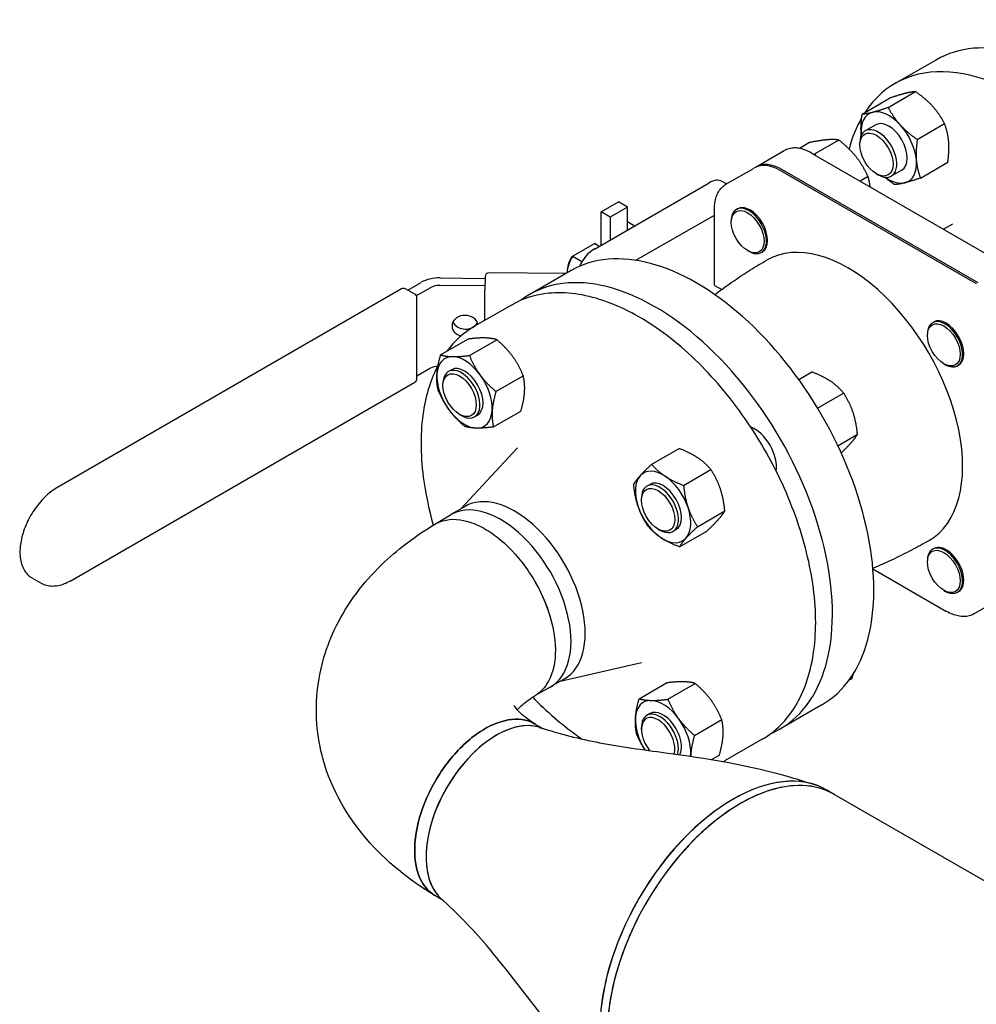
# Model space of a CAD drawing. Header units: inches. Extents: x 17 to 189, y 68 to 193.
# Tile 28 of 43: x 78 to 89, y 155 to 167. Entities that reach past the tile are written whole.
import ezdxf

# ---------------------------------------------------------------- set-up
doc = ezdxf.new("R2010")
doc.units = ezdxf.units.IN
doc.header["$LTSCALE"] = 10.666667
doc.header["$MEASUREMENT"] = 0
doc.layers.get('0').update_dxf_attribs({"lineweight": 25})

msp = doc.modelspace()

# ---------------------------------------------------------------- linework, layer by layer
for p, q in [((88.623, 166.446), (88.128, 166.161)), ((87.734, 165.796), (88.062, 165.985)), ((88.045, 165.875), (88.372, 166.064)), ((87.897, 165.667), (87.772, 165.594)), ((88.394, 165.492), (88.721, 165.681)), ((87.105, 165.454), (86.985, 165.385)), ((87.455, 165.485), (87.167, 165.319)), ((87.707, 165.426), (87.707, 165.451)), ((86.465, 165.163), (86.803, 165.358)), ((87.129, 165.329), (89.476, 163.974)), ((88.432, 165.03), (88.76, 165.219)), ((86.105, 164.955), (86.444, 165.15)), ((89.101, 163.765), (86.754, 165.12)), ((89.122, 163.777), (86.775, 165.132)), ((87.805, 165.049), (87.71, 164.994)), ((87.906, 165.081), (87.928, 165.068)), ((88.21, 165.125), (88.084, 165.053)), ((84.531, 164.181), (85.903, 164.973)), ((86.112, 164.959), (86.06, 164.989)), ((84.611, 164.627), (84.818, 164.747)), ((84.928, 164.683), (84.818, 164.747)), ((84.611, 164.228), (84.611, 164.627)), ((84.721, 164.564), (84.611, 164.627)), ((84.928, 164.683), (84.721, 164.564)), ((84.928, 164.41), (84.928, 164.683)), ((85.029, 164.046), (85.967, 164.587)), ((85.967, 163.752), (85.967, 164.658)), ((86.231, 164.654), (86.245, 164.662)), ((84.721, 164.564), (84.721, 164.291)), ((84.928, 164.509), (85.013, 164.46)), ((86.169, 164.502), (86.169, 164.518)), ((88.816, 164.479), (88.708, 164.417)), ((84.535, 164.247), (84.272, 164.095)), ((84.535, 164.247), (84.59, 164.215)), ((84.544, 164.242), (84.59, 164.216)), ((86.365, 164.162), (86.379, 164.154)), ((86.528, 164.139), (86.542, 164.147)), ((84.272, 164.095), (84.383, 164.031)), ((84.19, 163.887), (83.268, 163.895)), ((84.253, 163.923), (83.758, 163.638)), ((84.205, 163.908), (84.205, 163.896)), ((82.298, 163.689), (82.46, 163.782)), ((82.686, 163.835), (83.222, 163.83)), ((83.223, 163.852), (83.219, 163.689)), ((82.223, 163.703), (78.101, 161.323)), ((82.383, 163.639), (82.273, 163.703)), ((82.57, 163.718), (82.401, 163.621)), ((83.22, 163.74), (82.683, 163.745)), ((83.219, 163.326), (83.219, 163.688)), ((85.977, 163.742), (86.055, 163.697)), ((82.408, 162.632), (82.408, 163.596)), ((83.539, 163.511), (83.097, 163.256)), ((88.577, 163.299), (88.591, 163.307)), ((88.516, 163.147), (88.516, 163.163)), ((82.692, 162.914), (83.019, 163.103)), ((83.036, 162.907), (83.364, 163.096)), ((88.712, 162.807), (88.726, 162.799)), ((82.57, 162.754), (82.408, 162.66)), ((82.822, 162.736), (82.785, 162.715)), ((86.976, 162.621), (87.131, 162.711)), ((88.875, 162.784), (88.889, 162.792)), ((78.261, 160.208), (82.383, 162.588)), ((82.72, 162.546), (82.72, 162.572)), ((83.353, 162.476), (83.68, 162.665)), ((87.202, 162.278), (87.513, 162.458)), ((83.324, 162.052), (83.652, 162.241)), ((82.919, 162.202), (82.941, 162.189)), ((83.135, 162.195), (83.098, 162.174)), ((87.444, 161.828), (87.679, 161.964)), ((82.933, 161.071), (83.611, 161.803)), ((85.217, 161.606), (85.544, 161.795)), ((85.598, 161.353), (85.926, 161.542)), ((85.197, 161.365), (85.16, 161.344)), ((85.095, 161.175), (85.095, 161.201)), ((82.985, 161.102), (82.815, 161.003)), ((85.765, 160.859), (86.092, 161.048)), ((82.623, 160.889), (82.81, 161)), ((85.294, 160.831), (85.316, 160.818)), ((85.51, 160.824), (85.473, 160.803)), ((85.549, 160.618), (85.877, 160.807)), ((88.577, 160.59), (88.591, 160.598)), ((88.516, 160.437), (88.516, 160.453)), ((87.863, 160.354), (88.746, 159.845)), ((77.916, 160.179), (77.806, 160.243)), ((88.712, 160.097), (88.726, 160.089)), ((88.875, 160.074), (88.889, 160.083)), ((89.072, 159.815), (89.411, 160.011)), ((84.123, 159.01), (85.095, 159.232)), ((84.175, 159.04), (84.005, 158.942)), ((87.577, 159.022), (87.614, 159.043)), ((84.002, 158.94), (83.821, 158.838)), ((85.067, 158.801), (85.394, 158.99)), ((85.411, 158.794), (85.739, 158.983)), ((87.253, 158.727), (86.758, 158.441)), ((85.197, 158.623), (85.16, 158.601)), ((83.814, 158.502), (83.913, 158.446)), ((85.095, 158.433), (85.095, 158.458)), ((85.728, 158.362), (86.055, 158.551)), ((86.539, 158.315), (86.097, 158.06)), ((85.932, 158.072), (86.027, 158.127)), ((87.401, 157.656), (87.313, 157.707)), ((93.062, 154.388), (87.401, 157.656)), ((82.723, 156.386), (82.621, 156.448))]:
    msp.add_line(p, q)
for centre, radius, start, end in [((83.268, 163.85), 0.045, 89.4731, 178.4196), ((82.248, 163.66), 0.05, 60, 120), ((82.358, 163.596), 0.05, 0, 60), ((83.264, 163.688), 0.045, 178.4196, 180), ((82.358, 162.632), 0.05, 300, 0)]:
    msp.add_arc(centre, radius, start, end)
for centre, major_axis, ratio, start_param, end_param in [((90.123, 163.848), (1.5, -2.598), 0.57735, 0, 3.141593), ((89.628, 163.563), (1.5, -2.598), 0.57735, 5.758799, 9.707212), ((89.628, 163.563), (-1.5, 2.598), 0.57735, 0.323749, 0.524789), ((88.054, 165.396), (-0.234, 0.406), 0.57735, 6.121829, 7.169027), ((88.054, 165.396), (-0.234, 0.406), 0.57735, 5.074632, 6.121829), ((88.054, 165.396), (-0.156, 0.271), 0.57735, 3.141593, 6.283185), ((88.054, 165.396), (-0.234, 0.406), 0.57735, 4.027434, 5.074632), ((87.928, 165.324), (0.156, -0.271), 0.57735, 5.497787, 10.210176), ((88.054, 165.396), (0.234, -0.406), 0.57735, 4.027434, 4.046663), ((86.754, 164.613), (-0.31, 0.538), 0.57735, 5.497787, 6.283185), ((86.775, 164.625), (-0.31, 0.538), 0.57735, 5.497787, 6.317371), ((88.054, 165.396), (0.234, -0.406), 0.57735, 6.121829, 7.169027), ((85.903, 164.717), (0.157, 0.272), 0.57735, 0, 0.785398), ((88.054, 165.396), (0.234, -0.406), 0.57735, 5.378115, 6.121829), ((86.393, 164.405), (-0.149, 0.258), 0.57735, 3.141593, 6.283185), ((86.379, 164.397), (-0.149, 0.258), 0.57735, 2.356194, 7.068583), ((85.753, 161.325), (1.5, -2.598), 0.57735, 0, 3.141593), ((87.567, 162.372), (0.969, -1.678), 0.57735, 0, 3.141593), ((84.404, 163.999), (0.141, 0.244), 0.57735, 0, 0.062664), ((84.531, 163.925), (0.157, 0.272), 0.57735, 0.785398, 1.72252), ((84.404, 163.999), (-0.141, -0.244), 0.57735, 4.649725, 5.445708), ((84.383, 164.011), (0.126, 0.218), 0.57735, 1.552177, 2.356194), ((85.258, 161.04), (1.5, -2.598), 0.57735, 6.210798, 9.497165), ((82.681, 163.655), (-0.312, 0), 0.57735, 4.696461, 5.497787), ((82.681, 163.655), (0.156, 0), 0.57735, 1.554868, 2.356194), ((82.984, 163.26), (-0.156, 0.004), 0.816393, 3.332139, 7.547608), ((82.987, 163.35), (0.156, -0.004), 0.816393, 3.502499, 5.922279), ((88.726, 163.042), (-0.149, 0.258), 0.57735, 2.356194, 7.068583), ((88.74, 163.05), (-0.149, 0.258), 0.57735, 3.141593, 6.283185), ((82.978, 162.466), (-0.234, 0.406), 0.57735, 5.947075, 6.994272), ((82.978, 162.466), (-0.234, 0.406), 0.57735, 4.899877, 5.947075), ((82.681, 162.69), (-0.156, 0), 0.57735, 4.879455, 5.497787), ((82.978, 162.466), (0.234, -0.406), 0.57735, 3.85268, 4.899877), ((82.941, 162.444), (0.156, -0.271), 0.57735, 5.497787, 10.210176), ((82.978, 162.466), (-0.156, 0.271), 0.57735, 3.141593, 6.283185), ((82.978, 162.466), (-0.234, 0.406), 0.57735, 3.85268, 4.899877), ((82.978, 162.466), (0.234, -0.406), 0.57735, 4.899877, 5.947075), ((82.978, 162.466), (0.234, -0.406), 0.57735, 5.947075, 6.994272), ((86.445, 161.725), (-0.187, 0.325), 0.57735, 3.757196, 5.667582), ((85.353, 161.095), (-0.234, 0.406), 0.57735, 5.423476, 6.470674), ((85.353, 161.095), (-0.234, 0.406), 0.57735, 0.187488, 1.234686), ((85.316, 161.073), (0.156, -0.271), 0.57735, 5.497787, 10.210176), ((85.353, 161.095), (-0.156, 0.271), 0.57735, 3.141593, 6.283185), ((85.353, 161.095), (-0.234, 0.406), 0.57735, 4.376278, 5.423476), ((83.58, 160.071), (0.595, -1.031), 0.57735, 0, 3.141593), ((83.41, 159.972), (0.595, -1.031), 0.57735, 6.278518, 9.432639), ((83.41, 159.972), (-0.595, 1.031), 0.57735, 3.136925, 6.291046), ((85.353, 161.095), (0.234, -0.406), 0.57735, 4.376278, 5.423476), ((85.353, 161.095), (0.234, -0.406), 0.57735, 0.187488, 1.234686), ((85.353, 161.095), (0.234, -0.406), 0.57735, 5.423476, 6.470674), ((88.726, 160.332), (-0.149, 0.258), 0.57735, 2.356194, 7.068583), ((88.74, 160.34), (0.149, -0.258), 0.57735, 0, 3.141593), ((85.353, 158.352), (-0.234, 0.406), 0.57735, 5.947075, 6.994272), ((85.353, 158.352), (-0.234, 0.406), 0.57735, 4.899877, 5.947075), ((83.359, 157.392), (-0.595, -1.031), 0.57735, 3.271336, 6.153442), ((85.353, 158.352), (0.234, -0.406), 0.57735, 3.85268, 4.786734), ((85.294, 158.318), (-0.141, 0.244), 0.57735, 3.622528, 8.102418), ((85.316, 158.331), (-0.156, 0.271), 0.57735, 3.627347, 7.068583), ((85.353, 158.352), (-0.156, 0.271), 0.57735, 3.496469, 6.283185), ((83.359, 157.392), (0.595, 1.031), 0.57735, 0.129743, 0.786202), ((85.353, 158.352), (-0.234, 0.406), 0.57735, 3.85268, 4.899877), ((83.359, 157.392), (-0.595, -1.031), 0.57735, 3.927794, 6.153442), ((85.353, 158.352), (-0.234, 0.406), 0.57735, 3.792628, 3.85268), ((86.188, 155.759), (1.125, 1.949), 0.57735, 0, 3.141593), ((86.188, 155.759), (-1.125, -1.949), 0.57735, 3.141593, 6.283185), ((86.276, 155.708), (1.125, 1.949), 0.57735, 0, 3.141593), ((86.276, 155.708), (1.125, 1.949), 0.57735, 0, 2.356194)]:
    msp.add_ellipse(centre, major_axis=major_axis, ratio=ratio, start_param=start_param, end_param=end_param)
for centre, major_axis in [((87.906, 165.311), (-0.141, 0.244)), ((86.365, 164.388), (0.139, -0.24)), ((88.712, 163.034), (0.139, -0.24)), ((82.919, 162.432), (-0.141, 0.244)), ((85.294, 161.06), (0.141, -0.244)), ((88.712, 160.324), (0.139, -0.24))]:
    msp.add_ellipse(centre, major_axis=major_axis, ratio=0.57735)
for points, weights in [([(88.247, 166.042), (88.175, 166.023), (88.062, 165.985)], [1, 1.0930923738, 1.10906450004]), ([(88.372, 166.064), (88.319, 166.06), (88.247, 166.042)], [1.10906450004, 1.0930923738, 1]), ([(88.577, 165.89), (88.496, 165.979), (88.372, 166.064)], [1, 1.0930923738, 1.10906450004]), ([(87.86, 165.818), (87.932, 165.837), (88.045, 165.875)], [1, 1.0930923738, 1.10906450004]), ([(88.045, 165.875), (88.109, 165.755), (88.19, 165.666)], [1.10906450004, 1.0930923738, 1]), ([(88.721, 165.681), (88.657, 165.801), (88.577, 165.89)], [1.10906450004, 1.0930923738, 1]), ([(87.724, 165.548), (87.715, 165.655), (87.734, 165.796)], [1, 1.0930923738, 1.10906450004]), ([(87.734, 165.796), (87.788, 165.8), (87.86, 165.818)], [1.10906450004, 1.0930923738, 1]), ([(88.19, 165.666), (88.271, 165.578), (88.394, 165.492)], [1, 1.0930923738, 1.10906450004]), ([(88.77, 165.467), (88.761, 165.574), (88.721, 165.681)], [1, 1.0930923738, 1.10906450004]), ([(87.725, 165.54), (87.724, 165.544), (87.724, 165.548)], [1.00611349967, 1.00309949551, 1]), ([(87.311, 165.487), (87.23, 165.48), (87.105, 165.454)], [1.93481454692, 1.93481454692, 1.79590111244]), ([(87.455, 165.485), (87.392, 165.495), (87.311, 165.487)], [1.79590111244, 1.93481454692, 1.93481454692]), ([(87.662, 165.285), (87.58, 165.386), (87.455, 165.485)], [1.93481454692, 1.93481454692, 1.79590111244]), ([(88.394, 165.492), (88.375, 165.351), (88.383, 165.244)], [1.10906450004, 1.0930923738, 1]), ([(88.76, 165.219), (88.779, 165.36), (88.77, 165.467)], [1.10906450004, 1.0930923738, 1]), ([(87.152, 165.316), (87.16, 165.317), (87.167, 165.319)], [1.81098602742, 1.8036602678, 1.79590111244]), ([(87.167, 165.319), (87.171, 165.311), (87.175, 165.303)], [1.79590111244, 1.8036602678, 1.81098602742]), ([(87.805, 165.049), (87.743, 165.184), (87.662, 165.285)], [1.79590111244, 1.93481454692, 1.93481454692]), ([(88.383, 165.244), (88.392, 165.137), (88.432, 165.03)], [1, 1.0930923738, 1.10906450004]), ([(87.831, 164.924), (87.824, 164.985), (87.805, 165.049)], [1.90980064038, 1.87586738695, 1.79590111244]), ([(88.122, 164.951), (88.057, 164.996), (88.006, 165.04)], [1.10906450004, 1.10066808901, 1.07095937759]), ([(88.247, 164.974), (88.175, 164.955), (88.122, 164.951)], [1, 1.0930923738, 1.10906450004]), ([(88.432, 165.03), (88.319, 164.992), (88.247, 164.974)], [1.10906450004, 1.0930923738, 1]), ([(83.221, 163.117), (83.141, 163.119), (83.019, 163.103)], [1, 1.0930923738, 1.10906450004]), ([(83.364, 163.096), (83.301, 163.115), (83.221, 163.117)], [1.10906450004, 1.0930923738, 1]), ([(83.552, 162.898), (83.478, 162.998), (83.364, 163.096)], [1, 1.0930923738, 1.10906450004]), ([(82.648, 162.685), (82.654, 162.784), (82.692, 162.914)], [1, 1.0930923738, 1.10906450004]), ([(82.692, 162.914), (82.754, 162.895), (82.834, 162.894)], [1.10906450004, 1.0930923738, 1]), ([(82.834, 162.894), (82.914, 162.892), (83.036, 162.907)], [1, 1.0930923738, 1.10906450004]), ([(83.036, 162.907), (83.092, 162.775), (83.165, 162.674)], [1.10906450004, 1.0930923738, 1]), ([(83.68, 162.665), (83.625, 162.798), (83.552, 162.898)], [1.10906450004, 1.0930923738, 1]), ([(82.663, 162.49), (82.641, 162.587), (82.648, 162.685)], [1.10906450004, 1.0930923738, 1]), ([(87.352, 162.602), (87.263, 162.66), (87.131, 162.711)], [1, 1.0930923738, 1.10906450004]), ([(83.165, 162.674), (83.238, 162.574), (83.353, 162.476)], [1, 1.0930923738, 1.10906450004]), ([(83.696, 162.47), (83.702, 162.568), (83.68, 162.665)], [1, 1.0930923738, 1.10906450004]), ([(87.513, 162.458), (87.44, 162.543), (87.352, 162.602)], [1.10906450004, 1.0930923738, 1]), ([(82.792, 162.257), (82.718, 162.357), (82.663, 162.49)], [1, 1.0930923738, 1.10906450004]), ([(83.353, 162.476), (83.316, 162.345), (83.309, 162.247)], [1.10906450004, 1.0930923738, 1]), ([(83.652, 162.241), (83.689, 162.371), (83.696, 162.47)], [1.10906450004, 1.0930923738, 1]), ([(87.626, 162.228), (87.587, 162.343), (87.513, 162.458)], [1, 1.0930923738, 1.10906450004]), ([(82.98, 162.059), (82.865, 162.157), (82.792, 162.257)], [1.10906450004, 1.0930923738, 1]), ([(83.309, 162.247), (83.302, 162.148), (83.324, 162.052)], [1, 1.0930923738, 1.10906450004]), ([(87.679, 161.964), (87.664, 162.113), (87.626, 162.228)], [1.10906450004, 1.0930923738, 1]), ([(83.122, 162.038), (83.042, 162.04), (82.98, 162.059)], [1, 1.0930923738, 1.10906450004]), ([(83.324, 162.052), (83.202, 162.036), (83.122, 162.038)], [1.10906450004, 1.0930923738, 1]), ([(87.484, 161.742), (87.557, 161.811), (87.601, 161.861)], [1.10409817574, 1.08187983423, 1]), ([(87.601, 161.861), (87.651, 161.916), (87.679, 161.964)], [1, 1.0930923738, 1.10906450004]), ([(85.765, 161.685), (85.676, 161.744), (85.544, 161.795)], [1, 1.0930923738, 1.10906450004]), ([(85.926, 161.542), (85.853, 161.627), (85.765, 161.685)], [1.10906450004, 1.0930923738, 1]), ([(85.079, 161.468), (85.129, 161.524), (85.217, 161.606)], [1, 1.0930923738, 1.10906450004]), ([(85.217, 161.606), (85.289, 161.521), (85.378, 161.462)], [1.10906450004, 1.0930923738, 1]), ([(86.039, 161.312), (86, 161.426), (85.926, 161.542)], [1, 1.0930923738, 1.10906450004]), ([(85.001, 161.365), (85.029, 161.412), (85.079, 161.468)], [1.10906450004, 1.0930923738, 1]), ([(85.378, 161.462), (85.467, 161.403), (85.598, 161.353)], [1, 1.0930923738, 1.10906450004]), ([(85.055, 161.101), (85.016, 161.215), (85.001, 161.365)], [1, 1.0930923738, 1.10906450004]), ([(85.598, 161.353), (85.613, 161.203), (85.652, 161.089)], [1.10906450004, 1.0930923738, 1]), ([(86.092, 161.048), (86.077, 161.197), (86.039, 161.312)], [1.10906450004, 1.0930923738, 1]), ([(85.168, 160.871), (85.093, 160.986), (85.055, 161.101)], [1.10906450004, 1.0930923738, 1]), ([(85.652, 161.089), (85.691, 160.974), (85.765, 160.859)], [1, 1.0930923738, 1.10906450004]), ([(86.014, 160.944), (86.064, 161), (86.092, 161.048)], [1, 1.0930923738, 1.10906450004]), ([(85.877, 160.807), (85.964, 160.888), (86.014, 160.944)], [1.10906450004, 1.0930923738, 1]), ([(85.329, 160.727), (85.24, 160.786), (85.168, 160.871)], [1, 1.0930923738, 1.10906450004]), ([(85.765, 160.859), (85.677, 160.777), (85.627, 160.721)], [1.10906450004, 1.0930923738, 1]), ([(85.549, 160.618), (85.417, 160.668), (85.329, 160.727)], [1.10906450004, 1.0930923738, 1]), ([(85.627, 160.721), (85.577, 160.665), (85.549, 160.618)], [1, 1.0930923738, 1.10906450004]), ([(87.614, 159.043), (87.622, 159.072), (87.629, 159.098)], [1.10906450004, 1.10554835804, 1.09829476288]), ([(85.596, 159.003), (85.516, 159.005), (85.394, 158.99)], [1, 1.0930923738, 1.10906450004]), ([(85.739, 158.983), (85.676, 159.002), (85.596, 159.003)], [1.10906450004, 1.0930923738, 1]), ([(85.927, 158.784), (85.853, 158.884), (85.739, 158.983)], [1, 1.0930923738, 1.10906450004]), ([(85.023, 158.571), (85.029, 158.67), (85.067, 158.801)], [1, 1.0930923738, 1.10906450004]), ([(85.067, 158.801), (85.129, 158.782), (85.209, 158.78)], [1.10906450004, 1.0930923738, 1]), ([(85.209, 158.78), (85.289, 158.778), (85.411, 158.794)], [1, 1.0930923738, 1.10906450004]), ([(85.411, 158.794), (85.467, 158.661), (85.54, 158.561)], [1.10906450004, 1.0930923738, 1]), ([(86.055, 158.551), (86, 158.684), (85.927, 158.784)], [1.10906450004, 1.0930923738, 1]), ([(85.038, 158.376), (85.016, 158.473), (85.023, 158.571)], [1.10906450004, 1.0930923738, 1]), ([(85.54, 158.561), (85.613, 158.461), (85.728, 158.362)], [1, 1.0930923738, 1.10906450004]), ([(86.071, 158.356), (86.077, 158.455), (86.055, 158.551)], [1, 1.0930923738, 1.10906450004]), ([(85.137, 158.187), (85.082, 158.27), (85.038, 158.376)], [1.03396033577, 1.09626708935, 1.10906450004]), ([(85.728, 158.362), (85.691, 158.231), (85.684, 158.133)], [1.10906450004, 1.0930923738, 1]), ([(86.027, 158.127), (86.064, 158.258), (86.071, 158.356)], [1.10906450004, 1.0930923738, 1]), ([(85.684, 158.133), (85.683, 158.122), (85.683, 158.111)], [1, 1.00959528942, 1.01837125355])]:
    msp.add_rational_spline(points, weights, degree=2)
for points, knots in [([(87.129, 165.329), (87.106, 165.342), (87.083, 165.354), (87.037, 165.372), (87.014, 165.379), (86.968, 165.388), (86.946, 165.39), (86.902, 165.39), (86.881, 165.387), (86.841, 165.376), (86.821, 165.368), (86.803, 165.358)], [4.712389, 4.712389, 4.712389, 4.712389, 4.8694686, 4.8694686, 5.0265482, 5.0265482, 5.1836279, 5.1836279, 5.3407075, 5.3407075, 5.4977871, 5.4977871, 5.4977871, 5.4977871]), ([(85.967, 164.658), (85.967, 164.685), (85.969, 164.71), (85.977, 164.76), (85.982, 164.783), (85.997, 164.827), (86.006, 164.848), (86.028, 164.885), (86.041, 164.902), (86.071, 164.932), (86.087, 164.945), (86.105, 164.955)], [0, 0, 0, 0, 0.1570796, 0.1570796, 0.3141593, 0.3141593, 0.4712389, 0.4712389, 0.6283185, 0.6283185, 0.7853982, 0.7853982, 0.7853982, 0.7853982]), ([(85.972, 163.635), (85.982, 163.643), (85.992, 163.65), (86.065, 163.705), (86.129, 163.751), (86.259, 163.841), (86.326, 163.885), (86.46, 163.97), (86.529, 164.011), (86.598, 164.051)], [0.71307941, 0.71307941, 0.71307941, 0.71307941, 0.71672889, 0.71672889, 0.73961865, 0.73961865, 0.7625084, 0.7625084, 0.78539816, 0.78539816, 0.78539816, 0.78539816]), ([(85.977, 163.742), (85.974, 163.744), (85.971, 163.746), (85.968, 163.749), (85.968, 163.75), (85.967, 163.752), (85.967, 163.752), (85.967, 163.752)], [0, 0, 0, 0, 0.02969641, 0.02969641, 0.05939282, 0.05939282, 0.06106123, 0.06106123, 0.06106123, 0.06106123]), ([(86.539, 158.315), (86.699, 158.407), (86.834, 158.543), (87.042, 158.887), (87.114, 159.097), (87.188, 159.573), (87.188, 159.84), (87.115, 160.402), (87.042, 160.696), (86.831, 161.281), (86.693, 161.572), (86.366, 162.122), (86.177, 162.381), (85.768, 162.841), (85.547, 163.042), (85.094, 163.366), (84.862, 163.488), (84.41, 163.641), (84.19, 163.671), (83.825, 163.636), (83.673, 163.589), (83.539, 163.511)], [4.712389, 4.712389, 4.712389, 4.712389, 5.019722, 5.019722, 5.33549, 5.33549, 5.658361, 5.658361, 5.98179, 5.98179, 6.304623, 6.304623, 6.627229, 6.627229, 6.950129, 6.950129, 7.273619, 7.273619, 7.59607, 7.59607, 7.853982, 7.853982, 7.853982, 7.853982]), ([(82.662, 162.794), (82.577, 162.633), (82.517, 162.446), (82.448, 161.998), (82.448, 161.731), (82.509, 161.264), (82.549, 161.071), (82.604, 160.877)], [1.9161044, 1.9161044, 1.9161044, 1.9161044, 2.1938969, 2.1938969, 2.5167681, 2.5167681, 2.731422, 2.731422, 2.731422, 2.731422]), ([(78.101, 161.323), (78.05, 161.294), (78.001, 161.256), (77.908, 161.165), (77.865, 161.113), (77.789, 161), (77.756, 160.939), (77.703, 160.815), (77.684, 160.752), (77.66, 160.628), (77.656, 160.567), (77.665, 160.455), (77.678, 160.403), (77.721, 160.317), (77.75, 160.281), (77.792, 160.251), (77.799, 160.247), (77.806, 160.243)], [4.712389, 4.712389, 4.712389, 4.712389, 5.045507, 5.045507, 5.377506, 5.377506, 5.707821, 5.707821, 6.03842, 6.03842, 6.371033, 6.371033, 6.702981, 6.702981, 7.013011, 7.013011, 7.068583, 7.068583, 7.068583, 7.068583]), ([(82.622, 160.888), (82.64, 160.899), (82.66, 160.909), (82.778, 160.955), (82.893, 160.957), (83.083, 160.903), (83.152, 160.873), (83.221, 160.833)], [-2.201052, -2.201052, -2.201052, -2.201052, -1.935573, -1.935573, -0.684377, -0.684377, 0, 0, 0, 0]), ([(82.622, 160.888), (82.64, 160.899), (82.66, 160.909), (82.778, 160.955), (82.893, 160.957), (83.083, 160.903), (83.152, 160.873), (83.221, 160.833)], [-2.201052, -2.201052, -2.201052, -2.201052, -1.935577, -1.935577, -0.684378, -0.684378, 0, 0, 0, 0]), ([(82.621, 156.447), (82.317, 156.63), (82.038, 156.852), (81.574, 157.392), (81.387, 157.713), (81.209, 158.35), (81.186, 158.648), (81.256, 159.215), (81.344, 159.482), (81.613, 159.995), (81.805, 160.234), (82.205, 160.611), (82.407, 160.759), (82.622, 160.888)], [0.018701, 0.018701, 0.018701, 0.018701, 0.325299, 0.325299, 0.625573, 0.625573, 0.856853, 0.856853, 1.079132, 1.079132, 1.33575, 1.33575, 1.55223, 1.55223, 1.55223, 1.55223]), ([(83.221, 160.833), (83.285, 160.797), (83.349, 160.751), (83.53, 160.599), (83.642, 160.473), (83.84, 160.183), (83.924, 160.017), (84.034, 159.692), (84.063, 159.533), (84.066, 159.243), (84.038, 159.113), (83.944, 158.939), (83.891, 158.881), (83.827, 158.841)], [-17.41445, -17.41445, -17.41445, -17.41445, -16.781893, -16.781893, -15.58237, -15.58237, -14.308725, -14.308725, -13.088886, -13.088886, -11.834384, -11.834384, -10.927345, -10.927345, -10.927345, -10.927345]), ([(88.536, 160.694), (88.467, 160.654), (88.397, 160.616), (88.256, 160.542), (88.185, 160.506), (88.042, 160.438), (87.97, 160.405), (87.886, 160.37), (87.874, 160.365), (87.863, 160.36)], [3.92699082, 3.92699082, 3.92699082, 3.92699082, 3.94988058, 3.94988058, 3.97277033, 3.97277033, 3.99566009, 3.99566009, 3.99930957, 3.99930957, 3.99930957, 3.99930957]), ([(78.261, 160.208), (78.237, 160.195), (78.213, 160.183), (78.165, 160.164), (78.141, 160.157), (78.093, 160.147), (78.069, 160.145), (78.023, 160.145), (78, 160.148), (77.956, 160.159), (77.935, 160.168), (77.916, 160.179)], [4.712389, 4.712389, 4.712389, 4.712389, 4.8694686, 4.8694686, 5.0265482, 5.0265482, 5.1836279, 5.1836279, 5.3407075, 5.3407075, 5.4977871, 5.4977871, 5.4977871, 5.4977871]), ([(83.817, 160.207), (83.884, 160.092), (83.939, 159.972), (84.034, 159.692), (84.063, 159.533), (84.066, 159.243), (84.038, 159.113), (83.944, 158.939), (83.891, 158.881), (83.827, 158.841)], [-15.235565, -15.235565, -15.235565, -15.235565, -14.308749, -14.308749, -13.088909, -13.088909, -11.834404, -11.834404, -10.927345, -10.927345, -10.927345, -10.927345]), ([(89.072, 159.815), (89.055, 159.805), (89.035, 159.797), (88.995, 159.787), (88.973, 159.784), (88.93, 159.783), (88.907, 159.786), (88.862, 159.795), (88.839, 159.802), (88.793, 159.82), (88.77, 159.831), (88.746, 159.845)], [3.9269908, 3.9269908, 3.9269908, 3.9269908, 4.0840704, 4.0840704, 4.2411501, 4.2411501, 4.3982297, 4.3982297, 4.5553093, 4.5553093, 4.712389, 4.712389, 4.712389, 4.712389]), ([(83.609, 158.668), (83.624, 158.684), (83.644, 158.705), (83.709, 158.762), (83.761, 158.801), (83.827, 158.841)], [1.2553637, 1.2553637, 1.2553637, 1.2553637, 1.3675432, 1.3675432, 1.5390524, 1.5390524, 1.5390524, 1.5390524]), ([(83.793, 158.82), (83.96, 158.648), (84.136, 158.495), (84.339, 158.35), (84.363, 158.333), (84.387, 158.317)], [3.5529306, 3.5529306, 3.5529306, 3.5529306, 3.8085364, 3.8085364, 3.8428619, 3.8428619, 3.8428619, 3.8428619]), ([(83.821, 158.498), (83.736, 158.55), (83.674, 158.601), (83.594, 158.681), (83.577, 158.709), (83.572, 158.719), (83.572, 158.719), (83.572, 158.719)], [0.0371974, 0.0371974, 0.0371974, 0.0371974, 0.2614437, 0.2614437, 0.4881168, 0.4881168, 0.5364743, 0.5364743, 0.5364743, 0.5364743]), ([(83.814, 158.502), (83.79, 158.515), (83.765, 158.526), (83.642, 158.565), (83.53, 158.562), (83.349, 158.506), (83.285, 158.478), (83.221, 158.441)], [-2.161952, -2.161952, -2.161952, -2.161952, -1.83208, -1.83208, -0.632557, -0.632557, 0, 0, 0, 0]), ([(83.221, 158.441), (83.285, 158.478), (83.349, 158.506), (83.53, 158.562), (83.642, 158.565), (83.765, 158.526), (83.79, 158.515), (83.814, 158.502)], [0, 0, 0, 0, 0.632557, 0.632557, 1.83208, 1.83208, 2.161952, 2.161952, 2.161952, 2.161952]), ([(83.872, 158.458), (84.129, 158.379), (84.351, 158.32), (84.847, 158.226), (85.109, 158.191), (85.849, 158.09), (86.382, 158.01), (86.975, 157.833), (87.071, 157.803), (87.162, 157.774)], [0, 0, 0, 0, 2.524812, 2.524812, 5.175891, 5.175891, 9.658852, 9.658852, 10.557914, 10.557914, 10.557914, 10.557914]), ([(83.221, 158.441), (83.152, 158.401), (83.083, 158.351), (82.893, 158.187), (82.778, 158.052), (82.587, 157.757), (82.51, 157.598), (82.405, 157.275), (82.378, 157.111), (82.384, 156.831), (82.412, 156.712), (82.502, 156.545), (82.556, 156.487), (82.621, 156.448)], [-17.41445, -17.41445, -17.41445, -17.41445, -16.730073, -16.730073, -15.478877, -15.478877, -14.263079, -14.263079, -12.999422, -12.999422, -11.835144, -11.835144, -10.916424, -10.916424, -10.916424, -10.916424]), ([(82.621, 156.448), (82.556, 156.487), (82.502, 156.545), (82.412, 156.712), (82.384, 156.831), (82.378, 157.111), (82.405, 157.275), (82.51, 157.598), (82.587, 157.757), (82.778, 158.052), (82.893, 158.187), (83.083, 158.351), (83.152, 158.401), (83.221, 158.441)], [10.916424, 10.916424, 10.916424, 10.916424, 11.835144, 11.835144, 12.999422, 12.999422, 14.263079, 14.263079, 15.478877, 15.478877, 16.730073, 16.730073, 17.41445, 17.41445, 17.41445, 17.41445]), ([(84.93, 153.908), (84.753, 154.07), (84.55, 154.259), (84.201, 154.641), (84.045, 154.832), (83.668, 155.312), (83.458, 155.593), (83.07, 156.05), (82.9, 156.222), (82.692, 156.414)], [0, 0, 0, 0, 2.25678, 2.25678, 4.435619, 4.435619, 7.898035, 7.898035, 10.563966, 10.563966, 10.563966, 10.563966])]:
    msp.add_open_spline(points, degree=3, knots=knots)
for points in [[(84.272, 164.095), (84.268, 164.092), (84.264, 164.09), (84.259, 164.087)], [(83.097, 163.256), (82.969, 163.182), (82.857, 163.081), (82.765, 162.957)], [(86.075, 158.047), (86.082, 158.051), (86.09, 158.056), (86.097, 158.06)]]:
    msp.add_open_spline(points, degree=3)

doc.saveas('drawing.dxf')
